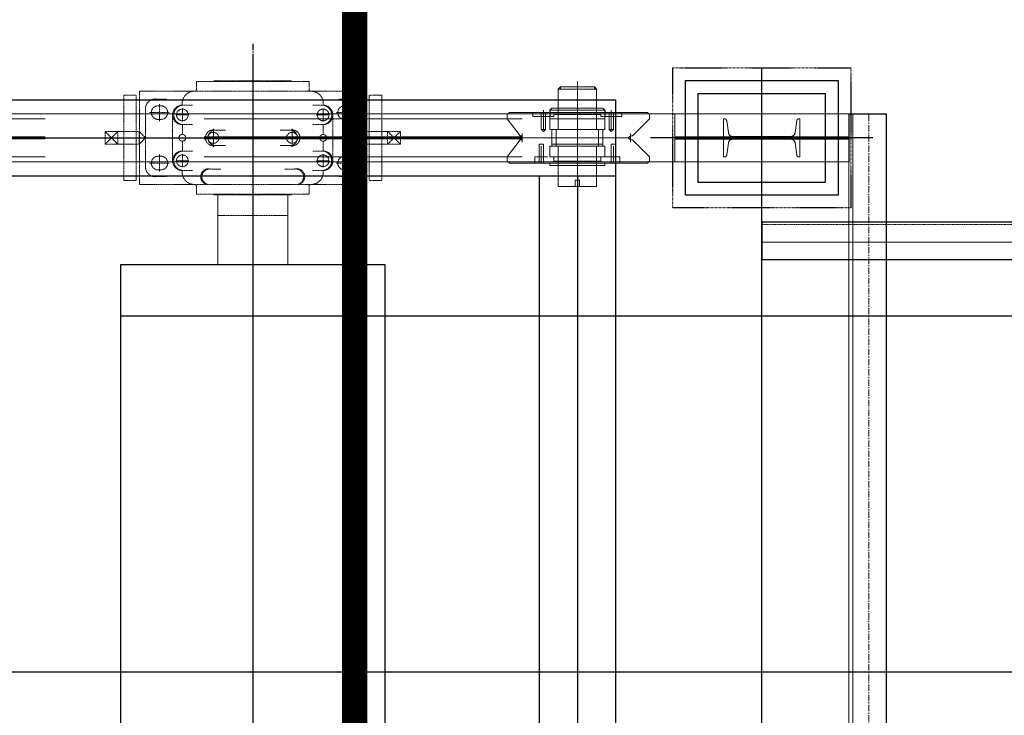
# Model space of a CAD drawing. Header units: inches. Extents: x -204116 to 930598, y -391373 to 256461.
# Tile 74 of 225: x -140972 to -139037, y 249696 to 251064. Entities that reach past the tile are written whole.
import ezdxf
from ezdxf.lldxf.tags import DXFTag

# ---------------------------------------------------------------- set-up
doc = ezdxf.new("R2010")
doc.units = ezdxf.units.IN
doc.header["$LTSCALE"] = 10
doc.header["$MEASUREMENT"] = 0
for name, pattern in [('CENTER', [2, 1.25, -0.25, 0.25, -0.25]), ('HIDDEN', [0.375, 0.25, -0.125]), ('PHANTOM', [2.5, 1.25, -0.25, 0.25, -0.25, 0.25, -0.25]), ('PHANTOM2', [1.25, 0.625, -0.125, 0.125, -0.125, 0.125, -0.125])]:
    doc.linetypes.add(name, pattern=pattern)
for name, color, linetype in [('BELT', 4, 'Continuous'), ('FDN', 8, 'PHANTOM'), ('LAYER_17564_42344', 7, 'Continuous')]:
    doc.layers.add(name, color=color, linetype=linetype)
for name, color, linetype, lineweight in [('BEV0002', 1, 'CENTER', 9), ('cen', 2, 'CENTER2', 25), ('HIDDEN', 1, 'HIDDEN', 25), ('OBJECT', 7, 'Continuous', 25), ('P', 5, 'PHANTOM2', 9), ('PHAN', 8, 'PHANTOM2', 5)]:
    doc.layers.add(name, color=color, linetype=linetype, lineweight=lineweight)
tags = doc.linetypes.add('CENTER2', pattern=[1.125, 0.75, -0.125, 0.125, -0.125]).pattern_tags.tags
tags[10:11] = [DXFTag(74, 4), DXFTag(75, 0), DXFTag(340, '0'), DXFTag(46, 1.0), DXFTag(50, 0.0), DXFTag(44, 0.0), DXFTag(45, 0.0)]
tags[8:9] = [DXFTag(74, 4), DXFTag(75, 0), DXFTag(340, '0'), DXFTag(46, 1.0), DXFTag(50, 0.0), DXFTag(44, 0.0), DXFTag(45, 0.0)]
tags[6:7] = [DXFTag(74, 4), DXFTag(75, 0), DXFTag(340, '0'), DXFTag(46, 1.0), DXFTag(50, 0.0), DXFTag(44, 0.0), DXFTag(45, 0.0)]
tags[4:5] = [DXFTag(74, 4), DXFTag(75, 0), DXFTag(340, '0'), DXFTag(46, 1.0), DXFTag(50, 0.0), DXFTag(44, 0.0), DXFTag(45, 0.0)]

# ---------------------------------------------------------------- blocks, each defined once
blk = doc.blocks.new('TakeUp Plan')
at = {"color": 1, "linetype": 'CENTER'}
blk.add_line((0, 1235, -2), (0, 865, -2), dxfattribs=at)
blk.add_line((0, 1235, -2), (0, 865, -2), dxfattribs=at)
for p, q in [((-750.6, 1125, -2), (713, 1125, -2)), ((713, 1125, -2), (713, -1125, -2)), ((583.8, 1104.2, -2), (583.8, 1091.7, -2)), ((692.2, 1104.2, -2), (692.2, 1091.7, -2)), ((1171.4, 1097.5, -2.1), (1171.4, 1002.5, -2.1)), ((1171.4, 1097.5, -7), (1245.9, 1097.5, -2.4)), ((1245.9, -1097.5, -6.5), (1245.9, 1097.5, -2.4)), ((-750.6, 975, -2), (713, 975, -2)), ((563, 975, -2), (563, -975, -2))]:
    blk.add_line(p, q)
at = {"color": 1}
blk.add_line((1218.7, 1050, -2), (782.1, 1050, -2), dxfattribs=at)
at = {"color": 2, "elevation": -2}
blk.add_lwpolyline([(1150.4, 937.5), (850.4, 937.5), (850.4, 1162.5), (1150.4, 1162.5)], close=True, dxfattribs=at)
at = {"elevation": -2}
for points in [[(1125.4, 962.5), (875.4, 962.5), (875.4, 1137.5), (1125.4, 1137.5)], [(-260, 800), (-260, -800), (260, -800), (260, 800)]]:
    blk.add_lwpolyline(points, close=True, dxfattribs=at)
for points in [[(829.4, 1052.1), (1171.4, 1052.1)], [(829.4, 1047.9), (1171.4, 1047.9)]]:
    blk.add_lwpolyline(points, dxfattribs=at)
at = {"layer": 'BEV0002'}
blk.add_line((1210.9, -1097.5, -6.5), (1210.9, 1097.5, -2.4), dxfattribs=at)
at = {"layer": 'cen', "linetype": 'CENTER', "ltscale": 500}
for p, q in [((0, 1202.7, -2), (0, -1202.7, -2)), ((1000.4, -1187.5, -2), (1000.4, 1187.5, -2)), ((-5720.6, 1050, -2), (1175.4, 1050, -2)), ((638, 975, -2), (638, -1125, -2))]:
    blk.add_line(p, q, dxfattribs=at)
at = {"layer": 'FDN', "ltscale": 0.03, "elevation": -2}
blk.add_lwpolyline([(1175.4, 912.5), (825.4, 912.5), (825.4, 1187.5), (1175.4, 1187.5)], close=True, dxfattribs=at)
at = {"layer": 'LAYER_17564_42344', "color": 251, "linetype": 'Continuous', "lineweight": 0}
for p, q in [((-68.7, 937.8, -2), (-68.7, 800, -2)), ((68.7, 937.8, -2), (68.7, 800, -2))]:
    blk.add_line(p, q, dxfattribs=at)
at = {"layer": 'P', "color": 0, "linetype": 'Continuous'}
blk.add_line((829.4, 1097.5, -2), (829.4, 1002.5, -2), dxfattribs=at)
for points, elevation in [([(671.4, 1150.1), (671.4, 1145.9), (600.5, 1145.9), (604.6, 1150.1), (671.4, 1150.1)], -2), ([(600.5, 1066.7), (600.5, 1145.9)], -2), ([(604.6, 1150.1), (604.6, 1145.9), (675.5, 1145.9), (671.4, 1150.1), (604.6, 1150.1)], -2), ([(638, 1160.5), (638, 939.5)], -2), ([(638, 943.7), (638, 1156.3)], -2), ([(675.5, 1066.7), (675.5, 1145.9)], -2), ([(571.3, 1104.2), (571.3, 1070.8)], -2), ([(571.3, 1104.2), (571.3, 1087.5)], -2), ([(583.8, 1104.2), (583.8, 1104.2), (588, 1108.4)], -2), ([(583.8, 1104.2), (638, 1104.2)], -2), ([(600.5, 1108.4), (588, 1108.4)], -2), ([(600.5, 1108.4), (600.5, 1108.4), (638, 1108.4)], -2), ([(600.5, 1104.2), (600.5, 1104.2), (600.5, 1108.4), (600.5, 1104.2), (600.5, 1100), (600.5, 1100), (600.5, 1095.9)], -2), ([(638, 1120.9), (638, 983.3)], -2), ([(638, 1120.9), (638, 1075)], -2), ([(638, 1120.9), (638, 983.3)], -2), ([(638, 1120.9), (638, 1075)], -2), ([(675.5, 1108.4), (675.5, 1108.4), (638, 1108.4)], -2), ([(692.2, 1104.2), (638, 1104.2)], -2), ([(675.5, 1104.2), (675.5, 1104.2), (675.5, 1108.4), (675.5, 1104.2), (675.5, 1100), (675.5, 1100), (675.5, 1095.9)], -2), ([(675.5, 1108.4), (688, 1108.4)], -2), ([(692.2, 1104.2), (692.2, 1104.2), (688, 1108.4)], -2), ([(704.7, 1104.2), (704.7, 1070.8)], -2), ([(704.7, 1104.2), (704.7, 1087.5)], -2), ([(-5720.6, 1097.5), (1171.4, 1097.5)], -2), ([(504.6, 1100), (500.4, 1095.9)], -2), ([(500.4, 1095.9), (500.4, 1087.5), (500.4, 1087.5)], -2), ([(525.4, 1054.2), (500.4, 1087.5)], -2), ([(638, 1100), (504.6, 1100)], -2), ([(550.4, 1100), (550.4, 1091.7)], -2), ([(550.4, 1100), (550.4, 1095.9)], -2), ([(550.4, 1100), (550.4, 1091.7)], -2), ([(550.4, 1091.7), (575.5, 1091.7)], -2), ([(554.6, 1091.7), (567.1, 1091.7)], -2), ([(567.1, 1100), (567.1, 1091.7)], -2), ([(567.1, 1091.7), (583.8, 1091.7)], -2), ([(567.1, 1091.7), (567.1, 1066.7)], -2), ([(567.1, 1091.7), (567.1, 1066.7), (567.1, 1066.7)], -2), ([(571.3, 1091.7), (571.3, 1066.7)], -2), ([(575.5, 1100), (575.5, 1091.7)], -2), ([(575.5, 1091.7), (575.5, 1066.7)], -2), ([(575.5, 1091.7), (588, 1091.7)], -2), ([(583.8, 1091.7), (583.8, 1087.5), (583.8, 1091.7), (583.8, 1087.5)], -2), ([(583.8, 1070.8), (583.8, 1087.5)], -2), ([(583.8, 1087.5), (583.8, 1066.7), (588, 1066.7), (588, 1066.7), (588, 1066.7), (583.8, 1066.7)], -2), ([(638, 1087.5), (583.8, 1087.5)], -2), ([(592.1, 1091.7), (588, 1091.7)], -2), ([(592.1, 1095.9), (592.1, 1091.7)], -2), ([(592.1, 1095.9), (592.1, 1095.9), (600.5, 1095.9)], -2), ([(638, 1095.9), (600.5, 1095.9)], -2), ([(771.4, 1100), (638, 1100)], -2), ([(638, 1095.9), (675.5, 1095.9)], -2), ([(638, 1087.5), (692.2, 1087.5)], -2), ([(683.9, 1095.9), (683.9, 1095.9), (675.5, 1095.9)], -2), ([(683.9, 1095.9), (683.9, 1091.7)], -2), ([(683.9, 1091.7), (688, 1091.7)], -2), ([(700.6, 1091.7), (688, 1091.7)], -2), ([(692.2, 1087.5), (692.2, 1066.7), (688, 1066.7), (688, 1066.7), (688, 1066.7), (692.2, 1066.7)], -2), ([(708.9, 1091.7), (692.2, 1091.7)], -2), ([(692.2, 1091.7), (692.2, 1087.5), (692.2, 1091.7), (692.2, 1087.5)], -2), ([(692.2, 1070.8), (692.2, 1087.5)], -2), ([(696.4, 1100), (721.4, 1100)], -2), ([(700.6, 1100), (700.6, 1091.7)], -2), ([(700.6, 1091.7), (700.6, 1066.7)], -2), ([(725.6, 1091.7), (700.6, 1091.7)], -2), ([(704.7, 1091.7), (704.7, 1066.7)], -2), ([(708.9, 1100), (708.9, 1091.7)], -2), ([(721.4, 1091.7), (708.9, 1091.7)], -2), ([(708.9, 1091.7), (708.9, 1066.7)], -2), ([(708.9, 1091.7), (708.9, 1066.7), (708.9, 1066.7)], -2), ([(721.4, 1100), (725.6, 1100)], -2), ([(725.6, 1100), (775.6, 1100)], -2), ([(725.6, 1100), (725.6, 1091.7)], -2), ([(725.6, 1100), (725.6, 1095.9)], -2), ([(725.6, 1100), (725.6, 1091.7)], -2), ([(746.4, 1054.2), (779.8, 1087.5)], -2), ([(779.8, 1095.9), (775.6, 1100)], -2), ([(779.8, 1087.5), (779.8, 1095.9)], -2), ([(1171.4, 1097.5), (1171.4, -1097.5)], -7), ([(1179.7, 1097.5), (1179.7, -1097.5)], -6.9), ([(567.1, 1066.7), (575.5, 1066.7), (571.3, 1062.5), (567.1, 1066.7)], -2), ([(583.8, 1016.6), (583.8, 1033.3), (588, 1033.3), (588, 1037.5), (588, 1066.7)], -2), ([(638, 1066.7), (583.8, 1066.7)], -2), ([(638, 1066.7), (588, 1066.7)], -2), ([(596.3, 1033.3), (596.3, 1066.7)], -2), ([(638, 1066.7), (596.3, 1066.7)], -2), ([(638, 1066.7), (600.5, 1066.7)], -2), ([(638, 1066.7), (692.2, 1066.7)], -2), ([(638, 1066.7), (688, 1066.7)], -2), ([(638, 1066.7), (675.5, 1066.7)], -2), ([(638, 1066.7), (679.7, 1066.7)], -2), ([(679.7, 1033.3), (679.7, 1066.7)], -2), ([(692.2, 1016.6), (692.2, 1033.3), (688, 1033.3), (688, 1037.5), (688, 1066.7)], -2), ([(708.9, 1066.7), (700.6, 1066.7), (704.7, 1062.5), (708.9, 1066.7)], -2), ([(525.4, 1045.8), (500.4, 1012.5)], -2), ([(529.6, 1054.2), (525.4, 1054.2)], -2), ([(529.6, 1045.8), (525.4, 1045.8)], -2), ([(529.6, 1058.3), (529.6, 1041.7)], -2), ([(529.6, 1041.7), (529.6, 1058.3)], -2), ([(529.6, 1045.8), (529.6, 1054.2)], -2), ([(529.6, 1054.2), (529.6, 1045.8)], -2), ([(529.6, 1050), (742.3, 1050)], -2), ([(638, 1058.3), (638, 966.6), (642.2, 966.6), (633.8, 966.6)], -2), ([(700.6, 1050), (638, 1050)], -2), ([(742.3, 1054.2), (738.1, 1050), (742.3, 1045.8)], -2), ([(742.3, 1045.8), (738.1, 1050), (742.3, 1054.2)], -2), ([(742.3, 1058.3), (742.3, 1041.7)], -2), ([(742.3, 1041.7), (742.3, 1058.3)], -2), ([(742.3, 1054.2), (746.4, 1054.2)], -2), ([(746.4, 1054.2), (742.3, 1054.2)], -2), ([(746.4, 1045.8), (742.3, 1045.8)], -2), ([(742.3, 1045.8), (746.4, 1045.8)], -2), ([(746.4, 1045.8), (779.8, 1012.5)], -2), ([(562.9, 1037.5), (571.3, 1037.5), (567.1, 1037.5), (562.9, 1037.5)], -2), ([(562.9, 1012.5), (562.9, 1037.5)], -2), ([(562.9, 1012.5), (562.9, 1037.5), (562.9, 1037.5)], -2), ([(567.1, 1000), (567.1, 1033.3)], -2), ([(571.3, 1012.5), (571.3, 1037.5)], -2), ([(571.3, 1012.5), (571.3, 1037.5)], -2), ([(588, 1033.3), (583.8, 1033.3)], -2), ([(638, 1033.3), (583.8, 1033.3), (583.8, 1012.5)], -2), ([(588, 1037.5), (588, 1033.3)], -2), ([(588, 1037.5), (588, 1033.3)], -2), ([(638, 1037.5), (588, 1037.5)], -2), ([(596.3, 1033.3), (638, 1033.3)], -2), ([(638, 1033.3), (600.5, 1033.3)], -2), ([(600.5, 954.1), (600.5, 1033.3)], -2), ([(638, 1037.5), (688, 1037.5)], -2), ([(638, 1033.3), (692.2, 1033.3), (692.2, 1012.5)], -2), ([(638, 1033.3), (675.5, 1033.3)], -2), ([(679.7, 1033.3), (638, 1033.3)], -2), ([(675.5, 954.1), (675.5, 1033.3)], -2), ([(688, 1037.5), (688, 1033.3)], -2), ([(688, 1037.5), (688, 1033.3)], -2), ([(688, 1033.3), (692.2, 1033.3)], -2), ([(713.1, 1037.5), (704.7, 1037.5), (708.9, 1037.5), (713.1, 1037.5)], -2), ([(704.7, 1012.5), (704.7, 1037.5)], -2), ([(704.7, 1012.5), (704.7, 1037.5)], -2), ([(708.9, 1000), (708.9, 1033.3)], -2), ([(713.1, 1012.5), (713.1, 1037.5)], -2), ([(713.1, 1012.5), (713.1, 1037.5), (713.1, 1037.5)], -2), ([(500.4, 1004.1), (500.4, 1012.5), (500.4, 1012.5)], -2), ([(554.6, 1000), (554.6, 1004.1), (554.6, 1012.5), (554.6, 1012.5), (562.9, 1012.5)], -2), ([(554.6, 1004.1), (554.6, 1012.5), (571.3, 1012.5)], -2), ([(562.9, 1000), (562.9, 1012.5)], -2), ([(567.1, 1000), (567.1, 1012.5)], -2), ([(571.3, 1000), (571.3, 1012.5)], -2), ([(571.3, 1012.5), (579.6, 1012.5)], -2), ([(638, 1012.5), (583.8, 1012.5)], -2), ([(592.1, 1012.5), (588, 1012.5)], -2), ([(592.1, 1004.1), (592.1, 1012.5)], -2), ([(638, 1012.5), (692.2, 1012.5)], -2), ([(683.9, 1012.5), (688, 1012.5)], -2), ([(683.9, 1004.1), (683.9, 1012.5)], -2), ([(700.6, 1012.5), (688, 1012.5)], -2), ([(708.9, 1012.5), (692.2, 1012.5)], -2), ([(704.7, 1000), (704.7, 1012.5)], -2), ([(721.4, 1004.1), (721.4, 1012.5), (704.7, 1012.5)], -2), ([(721.4, 1012.5), (708.9, 1012.5)], -2), ([(708.9, 1000), (708.9, 1012.5)], -2), ([(721.4, 1000), (721.4, 1004.1), (721.4, 1012.5), (721.4, 1012.5), (713.1, 1012.5)], -2), ([(713.1, 1000), (713.1, 1012.5)], -2), ([(779.8, 1012.5), (779.8, 1004.1)], -2), ([(-5720.6, 1002.5), (1171.4, 1002.5)], -2), ([(504.6, 1000), (500.4, 1004.1)], -2), ([(725.6, 1000), (504.6, 1000)], -2), ([(554.6, 1004.1), (554.6, 1000)], -2), ([(579.6, 1000), (554.6, 1000)], -2), ([(583.8, 1000), (583.8, 995.8), (588, 995.8)], -2), ([(600.5, 995.8), (588, 995.8)], -2), ([(600.5, 1000), (600.5, 1004.1), (592.1, 1004.1)], -2), ([(638, 1004.1), (600.5, 1004.1)], -2), ([(600.5, 1000), (600.5, 995.8), (600.5, 995.8), (600.5, 995.8)], -2), ([(600.5, 995.8), (600.5, 995.8), (638, 995.8)], -2), ([(638, 1004.1), (675.5, 1004.1)], -2), ([(675.5, 995.8), (675.5, 995.8), (638, 995.8)], -2), ([(675.5, 1000), (675.5, 1004.1), (683.9, 1004.1)], -2), ([(675.5, 1000), (675.5, 995.8), (675.5, 995.8), (675.5, 995.8)], -2), ([(675.5, 995.8), (688, 995.8)], -2), ([(692.2, 1000), (692.2, 995.8), (688, 995.8)], -2), ([(725.6, 1000), (775.6, 1000)], -2), ([(779.8, 1004.1), (775.6, 1000)], -2), ([(600.5, 954.1), (604.6, 954.1), (638, 954.1)], -2), ([(633.8, 954.1), (633.8, 966.6)], -2), ([(642.2, 954.1), (642.2, 954.1), (642.2, 954.1), (642.2, 954.1), (633.8, 954.1), (633.8, 954.1)], -2), ([(633.8, 954.1), (642.2, 954.1)], -2), ([(675.5, 954.1), (671.4, 954.1), (638, 954.1)], -2), ([(642.2, 954.1), (642.2, 966.6)], -2)]:
    blk.add_lwpolyline(points, dxfattribs=dict(at, elevation=elevation))
at = {"layer": 'P', "color": 2, "linetype": 'HIDDEN', "ltscale": 250, "elevation": -2}
for points in [[(-5720.6, 1087.5), (829.4, 1087.5)], [(-5720.6, 1052.1), (825.4, 1052.1)], [(-5720.6, 1047.9), (825.4, 1047.9)], [(-5720.6, 1012.5), (829.4, 1012.5)]]:
    blk.add_lwpolyline(points, dxfattribs=at)
blk.add_lwpolyline([(925.4, 1087.5), (925.4, 1012.5), (927, 1012.5, 0.373885), (931.5, 1016.4), (934.8, 1039.8, -0.373885), (943.7, 1047.5), (1057.1, 1047.5, -0.373885), (1066, 1039.8), (1069.3, 1016.4, 0.373885), (1073.8, 1012.5), (1075.4, 1012.5), (1075.4, 1087.5), (1073.8, 1087.5, 0.373885), (1069.3, 1083.6), (1066, 1060.2, -0.373885), (1057.1, 1052.5), (943.7, 1052.5, -0.373885), (934.8, 1060.2), (931.5, 1083.6, 0.373885), (927, 1087.5)], format="xyb", close=True, dxfattribs=at)
at = {"layer": 'PHAN', "ltscale": 0.130467}
for p, q in [((-76.3, 1160.7, -2), (-76.3, 1161.5, -2)), ((-75.6, 1162.2, -2), (0, 1162.2, -2)), ((75.6, 1162.2, -2), (0, 1162.2, -2)), ((76.3, 1160.7, -2), (76.3, 1161.5, -2)), ((-110.7, 1160.7, -2), (0, 1160.7, -2)), ((-110.7, 1145.4, -2), (-110.7, 1160.7, -2)), ((110.7, 1160.7, -2), (0, 1160.7, -2)), ((110.7, 1145.4, -2), (110.7, 1160.7, -2)), ((-253.5, 966, -2), (-253.5, 1134, -2)), ((-253.5, 1134, -2), (-229, 1134, -2)), ((-229, 966, -2), (-229, 1134, -2)), ((-222.6, 1141.6, -2), (0, 1141.6, -2)), ((-222.6, 1141.6, -2), (-222.6, 958.4, -2)), ((-191.6, 1126.3, -2), (-168.7, 1126.3, -2)), ((222.6, 1141.6, -2), (0, 1141.6, -2)), ((191.6, 1126.3, -2), (168.7, 1126.3, -2)), ((222.6, 1141.6, -2), (222.6, 958.4, -2)), ((229, 1134, -2), (229, 966, -2)), ((253.5, 1134, -2), (229, 1134, -2)), ((253.5, 1134, -2), (253.5, 966, -2)), ((-210.7, 1107.3, -2), (-210.7, 992.7, -2)), ((-185.9, 1113, -2), (-180.5, 1113, -2)), ((-183.2, 1083, -2), (-183.2, 1116.2, -2)), ((-138.3, 1114.2, -2), (-118.3, 1114.2, -2)), ((-138.3, 1082.2, -2), (-138.3, 1108, -2)), ((138.3, 1114.2, -2), (118.3, 1114.2, -2)), ((138.3, 1082.2, -2), (138.3, 1108, -2)), ((185.9, 1113, -2), (180.5, 1113, -2)), ((183.2, 1083, -2), (183.2, 1116.2, -2)), ((210.7, 1107.3, -2), (210.7, 992.7, -2)), ((-202.7, 1099.6, -2), (-163.7, 1099.6, -2)), ((-185.9, 1086.3, -2), (-180.5, 1086.3, -2)), ((-157.4, 1095.1, -2), (-157.4, 1004.9, -2)), ((-151.2, 1095.1, -2), (-125.5, 1095.1, -2)), ((151.2, 1095.1, -2), (125.5, 1095.1, -2)), ((157.4, 1095.1, -2), (157.4, 1004.9, -2)), ((202.7, 1099.6, -2), (163.7, 1099.6, -2)), ((185.9, 1086.3, -2), (180.5, 1086.3, -2)), ((-138.3, 1076, -2), (-118.1, 1076, -2)), ((-138.3, 1076, -2), (-138.3, 1056.6, -2)), ((-77.4, 1067.4, -2), (-77.4, 1032.6, -2)), ((-73.9, 1065.2, -2), (-53.6, 1065.2, -2)), ((73.9, 1065.2, -2), (53.6, 1065.2, -2)), ((77.4, 1067.4, -2), (77.4, 1032.6, -2)), ((138.3, 1076, -2), (118.1, 1076, -2)), ((138.3, 1076, -2), (138.3, 1056.6, -2)), ((-290.3, 1062.6, -2), (-290.3, 1037.4, -2)), ((-223.3, 1062.6, -2), (-290.3, 1062.6, -2)), ((-265.1, 1062.6, -2), (-290.3, 1037.4, -2)), ((-265.1, 1037.4, -2), (-290.3, 1062.6, -2)), ((-265.1, 1062.6, -2), (-265.1, 1037.4, -2)), ((-210.7, 1050, -2), (-223.3, 1062.6, -2)), ((-223.3, 1062.6, -2), (-223.3, 1037.4, -2)), ((-223.3, 1037.4, -2), (-210.7, 1050, -2)), ((0, 1050, -2), (-221.4, 1050, -2)), ((-90.8, 1051.5, -2), (-65.6, 1051.5, -2)), ((-90.8, 1048.5, -2), (-65.6, 1048.5, -2)), ((0, 1050, -2), (221.4, 1050, -2)), ((90.8, 1051.5, -2), (65.6, 1051.5, -2)), ((90.8, 1048.5, -2), (65.6, 1048.5, -2)), ((210.7, 1050, -2), (223.3, 1062.6, -2)), ((223.3, 1037.4, -2), (210.7, 1050, -2)), ((223.3, 1062.6, -2), (290.3, 1062.6, -2)), ((223.3, 1062.6, -2), (223.3, 1037.4, -2)), ((265.1, 1062.6, -2), (290.3, 1037.4, -2)), ((265.1, 1037.4, -2), (290.3, 1062.6, -2)), ((265.1, 1062.6, -2), (265.1, 1037.4, -2)), ((290.3, 1062.6, -2), (290.3, 1037.4, -2)), ((-290.3, 1037.4, -2), (-223.3, 1037.4, -2)), ((-138.3, 1043.4, -2), (-138.3, 1024, -2)), ((-73.9, 1034.8, -2), (-53.6, 1034.8, -2)), ((73.9, 1034.8, -2), (53.6, 1034.8, -2)), ((138.3, 1043.4, -2), (138.3, 1024, -2)), ((290.3, 1037.4, -2), (223.3, 1037.4, -2)), ((-185.9, 1013.7, -2), (-180.5, 1013.7, -2)), ((-183.2, 1017, -2), (-183.2, 983.8, -2)), ((-138.3, 1024, -2), (-118.1, 1024, -2)), ((-138.3, 1017.8, -2), (-138.3, 992, -2)), ((138.3, 1024, -2), (118.1, 1024, -2)), ((138.3, 1017.8, -2), (138.3, 992, -2)), ((185.9, 1013.7, -2), (180.5, 1013.7, -2)), ((183.2, 1017, -2), (183.2, 983.8, -2)), ((-202.7, 1000.4, -2), (-163.7, 1000.4, -2)), ((-185.9, 987, -2), (-180.5, 987, -2)), ((-151.2, 1004.9, -2), (-125.5, 1004.9, -2)), ((-83, 988.7, -2), (-62.8, 988.7, -2)), ((83, 988.7, -2), (62.8, 988.7, -2)), ((151.2, 1004.9, -2), (125.5, 1004.9, -2)), ((202.7, 1000.4, -2), (163.7, 1000.4, -2)), ((185.9, 987, -2), (180.5, 987, -2)), ((-191.6, 973.7, -2), (-168.6, 973.7, -2)), ((-138.3, 985.8, -2), (-118.3, 985.8, -2)), ((138.3, 985.8, -2), (118.3, 985.8, -2)), ((191.6, 973.7, -2), (168.6, 973.7, -2)), ((-253.5, 966, -2), (-229, 966, -2)), ((-222.6, 958.4, -2), (0, 958.4, -2)), ((-110.7, 954.6, -2), (-110.7, 939.3, -2)), ((-79.5, 958.4, -2), (-59.5, 958.4, -2)), ((222.6, 958.4, -2), (0, 958.4, -2)), ((79.5, 958.4, -2), (59.5, 958.4, -2)), ((110.7, 954.6, -2), (110.7, 939.3, -2)), ((253.5, 966, -2), (229, 966, -2)), ((-110.7, 939.3, -2), (0, 939.3, -2)), ((-76.3, 939.3, -2), (-76.3, 938.5, -2)), ((-75.6, 937.8, -2), (0, 937.8, -2)), ((-68.7, 937.8, -2), (-68.7, 897.3, -2)), ((110.7, 939.3, -2), (0, 939.3, -2)), ((75.6, 937.8, -2), (0, 937.8, -2)), ((68.7, 937.8, -2), (68.7, 897.3, -2)), ((76.3, 939.3, -2), (76.3, 938.5, -2)), ((-68.7, 897.3, -2), (0, 897.3, -2)), ((68.7, 897.3, -2), (0, 897.3, -2))]:
    blk.add_line(p, q, dxfattribs=at)
for centre, radius in [((-138.3, 1095.1, -2), 11.5), ((138.3, 1095.1, -2), 11.5), ((-138.3, 1050, -2), 6.64), ((138.3, 1050, -2), 6.64), ((-138.3, 1004.9, -2), 11.5), ((138.3, 1004.9, -2), 11.5)]:
    blk.add_circle(centre, radius, dxfattribs=at)
for centre, radius, start, end in [((-75.6, 1161.5, -2), 0.763, 90, 180), ((75.6, 1161.5, -2), 0.763, 0, 90), ((-114.5, 1145.4, -2), 3.82, 270, 0), ((114.5, 1145.4, -2), 3.82, 180, 270), ((-191.6, 1107.3, -2), 19.1, 90, 180), ((-114.9, 1117.9, -2), 23.7, 89.3517, 189.0758), ((114.9, 1117.9, -2), 23.7, 350.9242, 90.6483), ((191.6, 1107.3, -2), 19.1, 0, 90), ((-185.9, 1099.6, -2), 13.4, 90, 270), ((-180.5, 1099.6, -2), 13.4, 270, 90), ((-138.3, 1095.1, -2), 19.1, 90, 270), ((-136, 1095.1, -2), 19.2, 96.9134, 263.0866), ((138.3, 1095.1, -2), 19.1, 270, 90), ((136, 1095.1, -2), 19.2, 276.9134, 83.0866), ((180.5, 1099.6, -2), 13.4, 90, 270), ((185.9, 1099.6, -2), 13.4, 270, 90), ((-77.4, 1050, -2), 15.6, 76.9634, 283.0366), ((-73, 1050, -2), 15.2, 93.3003, 174.2336), ((77.4, 1050, -2), 15.6, 256.9634, 103.0366), ((73, 1050, -2), 15.2, 5.7664, 86.6997), ((-90.8, 1049.2, -2), 2.29, 90, 160.5288), ((-90.8, 1050.8, -2), 2.29, 199.4712, 270), ((-77.4, 1050, -2), 10.8, 8.1206, 171.8794), ((-77.4, 1050, -2), 10.8, 188.1206, 351.8794), ((-73, 1050, -2), 15.2, 185.7664, 266.6997), ((-65.6, 1049.2, -2), 2.29, 19.4712, 90), ((-65.6, 1050.8, -2), 2.29, 270, 340.5288), ((65.6, 1049.2, -2), 2.29, 90, 160.5288), ((65.6, 1050.8, -2), 2.29, 199.4712, 270), ((77.4, 1050, -2), 10.8, 8.1206, 171.8794), ((77.4, 1050, -2), 10.8, 188.1206, 351.8794), ((73, 1050, -2), 15.2, 273.3003, 354.2336), ((90.8, 1049.2, -2), 2.29, 19.4712, 90), ((90.8, 1050.8, -2), 2.29, 270, 340.5288), ((-185.9, 1000.4, -2), 13.4, 90, 270), ((-180.5, 1000.4, -2), 13.4, 270, 90), ((-138.3, 1004.9, -2), 19.1, 90, 270), ((-136, 1004.9, -2), 19.2, 96.9134, 263.0866), ((136, 1004.9, -2), 19.2, 276.9134, 83.0866), ((138.3, 1004.9, -2), 19.1, 270, 90), ((180.5, 1000.4, -2), 13.4, 90, 270), ((185.9, 1000.4, -2), 13.4, 270, 90), ((-191.6, 992.7, -2), 19.1, 180, 270), ((-86.7, 973.7, -2), 15.5, 76.4923, 261.4101), ((-84.4, 973.3, -2), 15.5, 84.937, 252.9653), ((86.7, 973.7, -2), 15.5, 278.5899, 103.5077), ((84.4, 973.3, -2), 15.5, 287.0347, 95.063), ((191.6, 992.7, -2), 19.1, 270, 0), ((-114.9, 982.1, -2), 23.7, 170.9242, 270.6483), ((114.9, 982.1, -2), 23.7, 269.3517, 9.0758), ((-114.5, 954.6, -2), 3.82, 0, 90), ((114.5, 954.6, -2), 3.82, 90, 180), ((-75.6, 938.5, -2), 0.763, 180, 270), ((75.6, 938.5, -2), 0.763, 270, 0)]:
    blk.add_arc(centre, radius, start, end, dxfattribs=at)
blk = doc.blocks.new('XCZxZxDSAD')
blk.add_line((-202163.6, -833.4, -0.1), (-202163.6, -908.4, -0.1))
at = {"color": 1, "linetype": 'CENTER', "lineweight": 0, "ltscale": 0.5}
blk.add_line((-213260, -1718.4), (-24514.2, -1718.4), dxfattribs=at)
at = {"color": 1, "ltscale": 500}
blk.add_line((-205657.6, -1718.4, -0.2), (-191595.9, -1718.4, -0.4), dxfattribs=at)
at = {"const_width": 50, "elevation": -5.2}
blk.add_lwpolyline([(-202963.5, -6518.4), (-202963.5, 1181.6)], dxfattribs=at)
at = {"layer": 'BELT'}
blk.add_line((-203424, -1018.4, -986610.2), (-26057.8, -1018.4, -4139113.9), dxfattribs=at)
at = {"layer": 'cen', "linetype": 'CENTER2', "lineweight": 9, "ltscale": 0.01}
blk.add_line((-202163.6, -873.4), (-27779.9, -873.4), dxfattribs=at)
at = {"layer": 'cen', "linetype": 'CENTER', "ltscale": 500}
blk.add_line((-205657.6, -1718.4, -1.3), (-200376.4, -1718.4, -2.9), dxfattribs=at)
at = {"layer": 'HIDDEN', "lineweight": 9, "ltscale": 0.01}
blk.add_line((-202163.6, -839.1, -1611883.4), (-27779.9, -839.1, -4127327.5), dxfattribs=at)
at = {"layer": 'OBJECT'}
for p, q in [((-202163.6, -833.4, -1611881.3), (-27779.9, -833.4, -4127325.4)), ((-27779.9, -908.4, -4127325.4), (-202163.6, -908.4, -1611881.3))]:
    blk.add_line(p, q, dxfattribs=at)
blk.add_blockref('TakeUp Plan', (-203164, -1718.4))

msp = doc.modelspace()

# ---------------------------------------------------------------- block references
msp.add_blockref('XCZxZxDSAD', (62649.9, 251499.7, -4480163))

doc.saveas('drawing.dxf')
